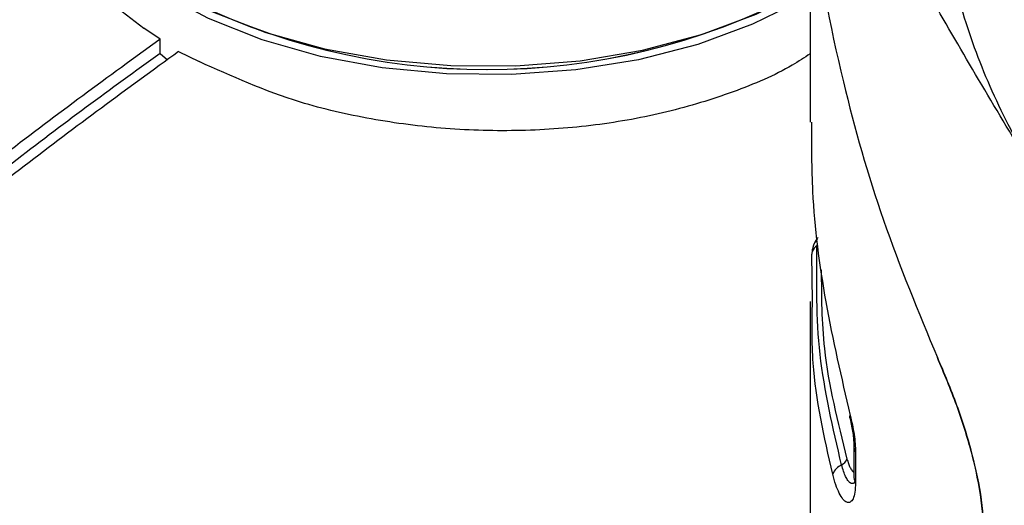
# Model space of a CAD drawing. Header units: inches. Extents: x 0.4 to 16.8, y 0 to 10.8.
# Tile 90 of 104: x 14.4562 to 14.5796, y 8.5615 to 8.6223. Entities that reach past the tile are written whole.
import ezdxf

# ---------------------------------------------------------------- set-up
doc = ezdxf.new("R2010")
doc.units = ezdxf.units.IN
doc.header["$MEASUREMENT"] = 0

msp = doc.modelspace()

# ---------------------------------------------------------------- linework, layer by layer
at = {"color": 7, "linetype": 'Continuous'}
for p, q in [((14.5552447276, 8.6475476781), (14.5552447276, 8.6094506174)), ((14.4738208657, 8.6198446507), (14.4717882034, 8.6212397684)), ((14.4738208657, 8.6180349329), (14.4738208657, 8.6198446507)), ((14.4738208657, 8.6180349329), (14.4747319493, 8.6172478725)), ((14.4761407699, 8.6182931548), (14.4787144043, 8.6170378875)), ((14.556247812, 8.5950169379), (14.5561496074, 8.594906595)), ((14.5561009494, 8.5939592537), (14.5561088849, 8.5941032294)), ((14.5555358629, 8.5869843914), (14.5554691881, 8.5929253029)), ((14.5552447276, 8.5869826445), (14.5552447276, 8.5527507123)), ((14.5607365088, 8.5687432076), (14.5607365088, 8.5649207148)), ((14.5609346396, 8.5681034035), (14.5609346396, 8.5642809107))]:
    msp.add_line(p, q, dxfattribs=at)
at = {"color": 7, "linetype": 'Continuous', "flags": 128}
for points in [[(14.4589959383, 8.6486229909), (14.4590179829, 8.6477178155), (14.4598404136, 8.6430412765), (14.4618335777, 8.6384837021), (14.4649549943, 8.6341422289), (14.4691381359, 8.6301093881), (14.4742938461, 8.6264711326), (14.4803122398, 8.6233050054), (14.4870650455, 8.6206784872), (14.4944083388, 8.6186475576), (14.5021856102, 8.6172555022), (14.5102311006, 8.6165319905), (14.5183733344, 8.6164924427), (14.526438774, 8.6171377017), (14.5342555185, 8.618454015), (14.5416569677, 8.6204133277), (14.5484853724, 8.6229738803), (14.5545951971, 8.6260810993)], [(14.5552447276, 8.6253984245), (14.5542085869, 8.6247841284), (14.5480460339, 8.6217118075), (14.5411742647, 8.619190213), (14.533739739, 8.6172730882), (14.5259009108, 8.6160012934), (14.5178248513, 8.6154019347), (14.5096836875, 8.6154877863), (14.5016509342, 8.6162570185), (14.4938977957, 8.6176932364), (14.4865895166, 8.6197658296), (14.4798818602, 8.6224306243), (14.4739177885, 8.625630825), (14.4688244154, 8.6292982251), (14.4647102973, 8.6333546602), (14.4616631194, 8.6377136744), (14.4597478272, 8.6422823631), (14.4590052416, 8.6469633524), (14.459003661, 8.6480872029)]]:
    msp.add_lwpolyline(points, dxfattribs=at)
at = {"color": 7, "linetype": 'Continuous'}
for centre, radius, start, end in [((14.514770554, 8.7002906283), 0.0842584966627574, 242.4426297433, 297.5519953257), ((14.5147702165, 8.7004015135), 0.0843566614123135, 242.4776760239, 297.5223239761), ((14.5584889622, 8.5929745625), 0.0030080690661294, 141.4125847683, 165.1819455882), ((14.5584418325, 8.5930486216), 0.002943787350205, 141.3942922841, 166.0127257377), ((14.5563921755, 8.5929701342), 0.0009240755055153, 161.7387790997, 182.7807780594), ((14.5584769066, 8.5929798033), 0.0029950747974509, 165.2198862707, 176.6232714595), ((14.5568141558, 8.5927660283), 0.001390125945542, 120.8673122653, 159.1990601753), ((14.5603569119, 8.5725813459), 0.000176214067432, 124.2370645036, 205.3234131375), ((14.5619069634, 8.5687541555), 0.0011699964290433, 178.3175067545, 213.7934044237), ((14.5585443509, 8.5677730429), 0.0014137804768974, 297.025856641, 338.6130257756), ((14.560100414, 8.5645166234), 0.0021960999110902, 114.5844353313, 157.6351637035), ((14.5619130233, 8.5649344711), 0.0011765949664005, 180.6698960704, 213.7429240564)]:
    msp.add_arc(centre, radius, start, end, dxfattribs=at)
for points, knots in [([(14.38763157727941, 8.561457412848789), (14.38344408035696, 8.564294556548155), (14.37509907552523, 8.569948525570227), (14.36525418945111, 8.579465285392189), (14.35754299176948, 8.589559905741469), (14.35224257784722, 8.600169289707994), (14.3493833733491, 8.61112347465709), (14.34902162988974, 8.622261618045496), (14.35116077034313, 8.633403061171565), (14.3557731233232, 8.644392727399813), (14.36278481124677, 8.655052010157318), (14.37208940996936, 8.665219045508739), (14.38355887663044, 8.674751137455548), (14.39699437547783, 8.683483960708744), (14.41220399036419, 8.691294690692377), (14.42896749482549, 8.698061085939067), (14.44699487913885, 8.703695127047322), (14.46605256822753, 8.708024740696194), (14.48237091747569, 8.71075909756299), (14.49235387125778, 8.711523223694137), (14.49562813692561, 8.711773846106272)], [0, 0, 0, 0, 0.0576775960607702, 0.114942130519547, 0.1718758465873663, 0.229272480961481, 0.2863656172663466, 0.3433555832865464, 0.4008001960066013, 0.4577816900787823, 0.5148922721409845, 0.5722771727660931, 0.6292089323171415, 0.6865028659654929, 0.7437196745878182, 0.8006654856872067, 0.8580883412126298, 0.9151443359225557, 0.9721685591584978, 1, 1, 1, 1]), ([(14.555629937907, 8.647551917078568), (14.55559836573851, 8.643654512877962), (14.5555103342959, 8.632787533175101), (14.55883505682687, 8.615735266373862), (14.56411300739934, 8.597013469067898), (14.56881689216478, 8.585684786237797), (14.57118504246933, 8.579981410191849)], [0, 0, 0, 0, 0.1742750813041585, 0.4859243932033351, 0.7411908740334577, 1, 1, 1, 1]), ([(14.555629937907, 8.647551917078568), (14.55559836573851, 8.643654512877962), (14.5555103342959, 8.632787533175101), (14.55883505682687, 8.615735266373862), (14.56411300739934, 8.597013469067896), (14.56881689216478, 8.585684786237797), (14.57118504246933, 8.579981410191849)], [0, 0, 0, 0, 0.1742750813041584, 0.4859243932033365, 0.7411908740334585, 1, 1, 1, 1]), ([(14.58215092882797, 8.605060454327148), (14.58007678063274, 8.608525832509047), (14.57595232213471, 8.615416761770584), (14.569893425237, 8.625851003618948), (14.56423311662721, 8.636332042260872), (14.56138151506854, 8.643288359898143), (14.55994716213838, 8.646787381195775)], [0, 0, 0, 0, 0.2418202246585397, 0.4808612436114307, 0.7388736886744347, 1, 1, 1, 1]), ([(14.57073011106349, 8.64694321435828), (14.57092685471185, 8.643015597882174), (14.57130820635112, 8.635402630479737), (14.57374422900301, 8.62455449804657), (14.57727247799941, 8.61443044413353), (14.58051797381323, 8.608196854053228), (14.58215092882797, 8.605060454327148)], [0, 0, 0, 0, 0.2686531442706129, 0.5207350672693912, 0.7588602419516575, 1, 1, 1, 1]), ([(14.45899593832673, 8.643811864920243), (14.45893981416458, 8.643625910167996), (14.45836095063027, 8.641707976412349), (14.45873318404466, 8.637997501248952), (14.46031685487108, 8.63288261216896), (14.46408091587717, 8.627007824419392), (14.46885757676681, 8.623433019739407), (14.4717882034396, 8.621239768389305)], [0, 0, 0, 0, 0.022856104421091, 0.2357374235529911, 0.4487702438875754, 0.6618037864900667, 1, 1, 1, 1]), ([(14.47382086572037, 8.61984465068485), (14.46736200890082, 8.615143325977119), (14.4544240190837, 8.605725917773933), (14.4351701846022, 8.59006651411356), (14.4160279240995, 8.573370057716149), (14.40349583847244, 8.561293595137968), (14.39721972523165, 8.555245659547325)], [0, 0, 0, 0, 0.248018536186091, 0.4968156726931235, 0.7480034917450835, 1, 1, 1, 1]), ([(14.47382086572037, 8.618034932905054), (14.47073018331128, 8.615812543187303), (14.46454882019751, 8.611367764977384), (14.452240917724, 8.602030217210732), (14.43635840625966, 8.589237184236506), (14.41703848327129, 8.572434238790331), (14.40405773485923, 8.559930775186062), (14.39756735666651, 8.553679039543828)], [0, 0, 0, 0, 0.119120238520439, 0.2382404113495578, 0.4765453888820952, 0.7382725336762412, 1, 1, 1, 1]), ([(14.47614076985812, 8.618293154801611), (14.4696829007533, 8.613592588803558), (14.45674690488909, 8.604176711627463), (14.43749601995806, 8.588520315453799), (14.41835656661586, 8.571827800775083), (14.40582622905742, 8.559754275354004), (14.3995509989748, 8.553707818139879)], [0, 0, 0, 0, 0.2480201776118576, 0.4968183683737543, 0.7480051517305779, 1, 1, 1, 1]), ([(14.55524472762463, 8.618013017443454), (14.55451599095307, 8.617529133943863), (14.55171331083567, 8.615668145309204), (14.54568881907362, 8.613141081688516), (14.53740234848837, 8.61058373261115), (14.52840902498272, 8.608943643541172), (14.51904398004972, 8.60824894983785), (14.50954713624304, 8.608490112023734), (14.5002241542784, 8.609716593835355), (14.48945977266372, 8.61218243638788), (14.48279999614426, 8.615191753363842), (14.47871440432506, 8.617037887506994)], [0, 0, 0, 0, 0.0393011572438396, 0.1511500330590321, 0.2629764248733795, 0.3748030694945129, 0.4866586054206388, 0.5985145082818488, 0.7104378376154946, 0.8223614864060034, 1, 1, 1, 1]), ([(14.55541476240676, 8.609452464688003), (14.55541272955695, 8.606566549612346), (14.55540749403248, 8.599133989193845), (14.55700366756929, 8.586792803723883), (14.55916392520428, 8.577455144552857), (14.56025777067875, 8.572727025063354)], [0, 0, 0, 0, 0.2385809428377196, 0.6144558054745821, 1, 1, 1, 1]), ([(14.5556764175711, 8.594041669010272), (14.55566633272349, 8.594011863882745), (14.55564525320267, 8.593949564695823), (14.55560862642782, 8.593820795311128), (14.55557358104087, 8.593673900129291), (14.55553294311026, 8.593465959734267), (14.55552202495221, 8.59334294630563), (14.55551463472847, 8.593259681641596)], [0, 0, 0, 0, 0.1291020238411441, 0.2698512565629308, 0.5120575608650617, 0.6697241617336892, 1, 1, 1, 1]), ([(14.55918676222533, 8.566513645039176), (14.5581017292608, 8.571148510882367), (14.55593209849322, 8.58041638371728), (14.5560446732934, 8.589445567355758), (14.55610094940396, 8.593959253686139)], [0, 0, 0, 0, 0.5001002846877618, 0.9999999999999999, 0.9999999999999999, 0.9999999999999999, 0.9999999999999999]), ([(14.55664003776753, 8.590945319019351), (14.55665548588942, 8.587668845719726), (14.55669219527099, 8.579882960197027), (14.55869867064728, 8.571887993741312), (14.55986077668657, 8.56725748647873)], [0, 0, 0, 0, 0.4208221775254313, 1, 1, 1, 1]), ([(14.55806950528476, 8.56535224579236), (14.55700926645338, 8.570018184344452), (14.55535191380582, 8.577311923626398), (14.55548714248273, 8.584422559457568), (14.55553586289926, 8.586984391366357)], [0, 0, 0, 0, 0.6397183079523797, 1, 1, 1, 1]), ([(14.57118504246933, 8.579981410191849), (14.57202226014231, 8.57799960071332), (14.573699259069, 8.574029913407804), (14.5755800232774, 8.567972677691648), (14.57685155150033, 8.562030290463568), (14.57701226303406, 8.558404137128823), (14.57709300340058, 8.556582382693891)], [0, 0, 0, 0, 0.2494588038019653, 0.4996814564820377, 0.7486434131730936, 1, 1, 1, 1]), ([(14.57709300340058, 8.556582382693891), (14.57701339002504, 8.558390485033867), (14.57685393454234, 8.562011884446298), (14.57558894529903, 8.567938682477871), (14.57370683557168, 8.574009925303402), (14.57202839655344, 8.577984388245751), (14.57118504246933, 8.579981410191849)], [0, 0, 0, 0, 0.249531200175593, 0.4997793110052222, 0.748657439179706, 1, 1, 1, 1]), ([(14.56019434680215, 8.572511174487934), (14.56033059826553, 8.571911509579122), (14.56052982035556, 8.571034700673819), (14.56070179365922, 8.569749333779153), (14.56072373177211, 8.569146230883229), (14.56073710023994, 8.56877871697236)], [0, 0, 0, 0, 0.4580574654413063, 0.6697554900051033, 1, 1, 1, 1]), ([(14.56025777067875, 8.572727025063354), (14.56035503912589, 8.572330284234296), (14.56054812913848, 8.571542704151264), (14.56076163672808, 8.570331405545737), (14.56090686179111, 8.569152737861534), (14.56092537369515, 8.568453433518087), (14.56093463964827, 8.568103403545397)], [0, 0, 0, 0, 0.2515142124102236, 0.4992871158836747, 0.7493730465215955, 0.9999999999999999, 0.9999999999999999, 0.9999999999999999, 0.9999999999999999]), ([(14.55986077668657, 8.56725748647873), (14.55991935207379, 8.56706458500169), (14.5600373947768, 8.566675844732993), (14.56023601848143, 8.56621170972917), (14.56043880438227, 8.565864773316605), (14.56061129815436, 8.56566132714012), (14.56070423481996, 8.565644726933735), (14.56073650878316, 8.565638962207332)], [0, 0, 0, 0, 0.2192882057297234, 0.4419155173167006, 0.6628905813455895, 0.8829325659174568, 1, 1, 1, 1]), ([(14.56081102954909, 8.564421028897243), (14.56080274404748, 8.56439645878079), (14.56073829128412, 8.56420532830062), (14.56054212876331, 8.564140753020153), (14.56026432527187, 8.56421569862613), (14.55997369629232, 8.564537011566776), (14.55969242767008, 8.565037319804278), (14.55942310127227, 8.565690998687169), (14.55926587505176, 8.566238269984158), (14.55918676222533, 8.566513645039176)], [0, 0, 0, 0, 0.0257340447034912, 0.2001846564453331, 0.3658101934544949, 0.5263356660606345, 0.6834589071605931, 0.840723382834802, 1, 1, 1, 1]), ([(14.56093463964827, 8.56428091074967), (14.56091801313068, 8.563861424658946), (14.56088480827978, 8.56302366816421), (14.56063419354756, 8.562199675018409), (14.56027353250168, 8.561779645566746), (14.55983496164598, 8.561780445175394), (14.55936295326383, 8.562180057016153), (14.55889407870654, 8.56293781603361), (14.55844865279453, 8.563990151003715), (14.55819612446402, 8.564897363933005), (14.55806950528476, 8.56535224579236)], [0, 0, 0, 0, 0.1251132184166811, 0.2498638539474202, 0.3749461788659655, 0.4998373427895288, 0.6249072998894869, 0.7496925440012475, 0.8744943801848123, 1, 1, 1, 1])]:
    msp.add_open_spline(points, degree=3, knots=knots, dxfattribs=at)

doc.saveas('drawing.dxf')
